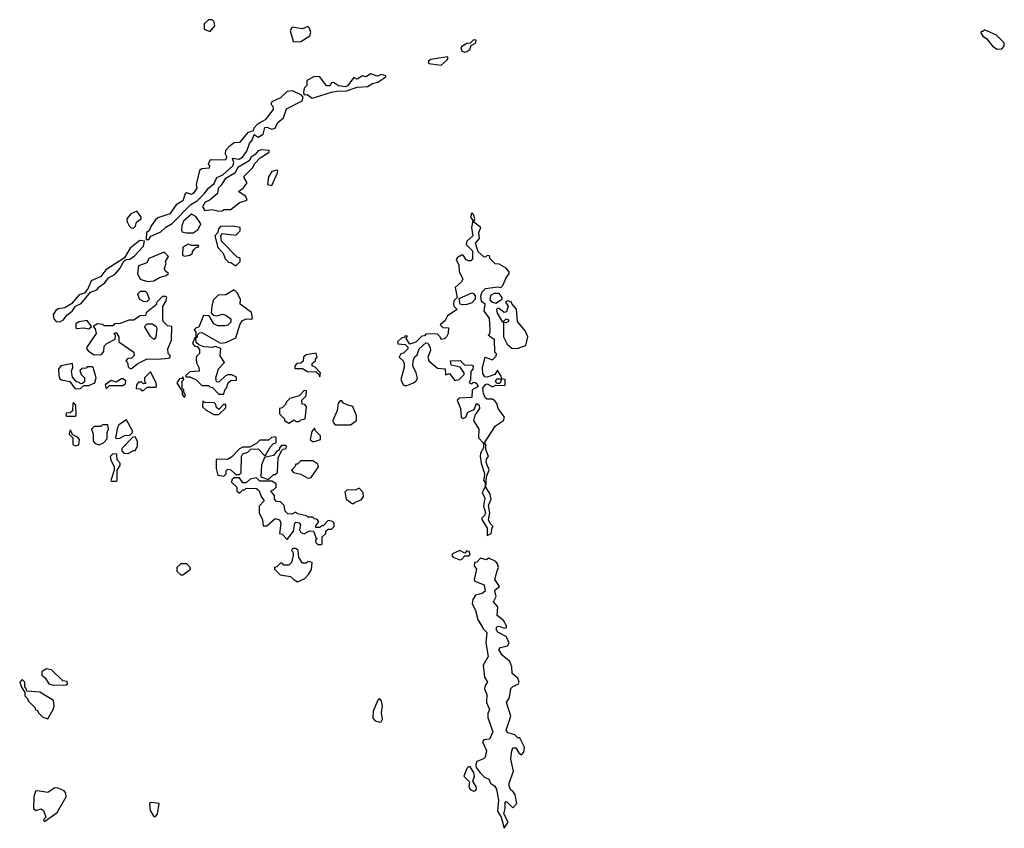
# Model space of a CAD drawing. Extents: x 2470790 to 2659118, y 702284 to 849036.
# Tile 125 of 154: x 2637150 to 2642910, y 719770 to 724500. Entities that reach past the tile are written whole.
import ezdxf

# ---------------------------------------------------------------- set-up
doc = ezdxf.new("R2010")
doc.units = 0

msp = doc.modelspace()

# ---------------------------------------------------------------- linework, layer by layer
at = {"layer": '0CON10XD'}
for points in [[(2638265, 724430), (2638292.5, 724465), (2638288.3, 724488.3), (2638275, 724500), (2638255, 724500), (2638230, 724475), (2638230, 724445), (2638265, 724430)], [(2638755, 724370), (2638795, 724372.5), (2638847.5, 724405), (2638852.5, 724425), (2638845, 724450), (2638835, 724460), (2638805, 724446.7), (2638743, 724457), (2638732.5, 724435), (2638750, 724375), (2638755, 724370)], [(2642868.3, 724328.3), (2642895, 724330), (2642910, 724345), (2642910, 724365), (2642865, 724410), (2642795, 724440), (2642785, 724430), (2642775, 724430), (2642773, 724423), (2642783.6, 724403.6), (2642805, 724390), (2642840, 724345), (2642868.3, 724328.3)], [(2639755, 724310), (2639765, 724313.8), (2639783.3, 724325), (2639791.7, 724348.3), (2639819.4, 724365), (2639821.2, 724381.2), (2639805, 724382.9), (2639785, 724362.5), (2639765, 724360), (2639737, 724343), (2639731.2, 724335), (2639735.9, 724315.9), (2639755, 724310)], [(2639615, 724233.8), (2639650, 724265), (2639657.5, 724275), (2639652.5, 724282.5), (2639555, 724266.2), (2639540, 724255), (2639543.9, 724243.9), (2639615, 724233.8)], [(2638860.7, 724040.7), (2638875, 724044), (2638975, 724076), (2639015, 724084), (2639055, 724081.2), (2639125, 724106.2), (2639185, 724110), (2639214.1, 724125.9), (2639245, 724133.8), (2639292.5, 724165), (2639291.7, 724171.7), (2639265, 724180), (2639245, 724170), (2639235, 724171.2), (2639205, 724183.1), (2639175, 724166.2), (2639155, 724170.8), (2639125, 724152), (2639105, 724161.2), (2639067.5, 724112.5), (2639055, 724108), (2639015, 724113.3), (2638985, 724132.5), (2638975, 724130), (2638965, 724113.3), (2638945, 724112.5), (2638906.1, 724166.1), (2638875, 724167.5), (2638830, 724145), (2638830, 724115), (2638815, 724100), (2638810, 724075), (2638815, 724060), (2638831.7, 724061.7), (2638860.7, 724040.7)], [(2637905, 723213.3), (2637916.4, 723233.6), (2637975, 723258.8), (2638005, 723286), (2638041.9, 723308.1), (2638151.3, 723418.7), (2638188.8, 723441.2), (2638229.5, 723480.5), (2638255, 723513.8), (2638287.8, 723542.2), (2638302.5, 723577.5), (2638337.5, 723592.5), (2638397.5, 723645), (2638402.5, 723665), (2638395, 723690), (2638433.8, 723683.8), (2638453.8, 723695), (2638479.7, 723730.3), (2638493.8, 723775), (2638510, 723795), (2638521.7, 723828.3), (2638545, 723812.5), (2638575, 723830), (2638585, 723870), (2638595, 723872), (2638625, 723858.8), (2638644.1, 723865.9), (2638660.8, 723899.2), (2638693.8, 723925), (2638710.7, 723979.3), (2638803.3, 724025), (2638807.5, 724047.5), (2638798.3, 724058.3), (2638745, 724083.3), (2638715, 724080), (2638675, 724043.3), (2638625, 724020), (2638620, 724005), (2638630, 723995), (2638632.5, 723975), (2638586.7, 723915), (2638540.7, 723889.3), (2638520, 723865), (2638515, 723850), (2638482.3, 723837.7), (2638435, 723782.5), (2638405, 723780), (2638373.6, 723756.4), (2638353.3, 723735), (2638352.5, 723715), (2638362.5, 723695), (2638352.5, 723677.5), (2638265, 723680), (2638252.5, 723655), (2638260, 723645), (2638258.3, 723631.7), (2638215, 723627.5), (2638201.7, 723618.3), (2638182.5, 723535), (2638186.2, 723515), (2638166, 723485), (2638155, 723478), (2638125, 723486.7), (2638118, 723482), (2638105, 723440), (2638065, 723417.5), (2638027.5, 723365), (2637958.3, 723341.7), (2637945, 723330), (2637920, 723295), (2637907.5, 723265), (2637892.5, 723255), (2637890, 723215), (2637905, 723213.3)], [(2638315, 723380), (2638335, 723382.5), (2638345, 723390), (2638385, 723390), (2638435, 723430), (2638480, 723445), (2638472.5, 723465), (2638430, 723495), (2638456.4, 723513.6), (2638480, 723545), (2638462.5, 723575), (2638462.5, 723585), (2638513.3, 723635), (2638523.6, 723656.4), (2638557.3, 723692.7), (2638610, 723725), (2638610, 723735), (2638565, 723739.2), (2638545, 723733.8), (2638527.9, 723712.1), (2638504.3, 723695.7), (2638493.3, 723675), (2638426.7, 723635), (2638407.7, 723602.3), (2638351.1, 723568.9), (2638328.8, 723531.2), (2638311.2, 723515), (2638307.4, 723482.6), (2638263.6, 723446.4), (2638235, 723432.5), (2638220, 723405), (2638233, 723383), (2638275, 723388.8), (2638315, 723380)], [(2638625, 723530), (2638657.5, 723605), (2638660, 723615), (2638655, 723620), (2638625, 723612.5), (2638605, 723580), (2638600, 723535), (2638625, 723530)], [(2637815, 723280), (2637827, 723293), (2637833.6, 723316.4), (2637860, 723335), (2637860, 723345), (2637835, 723380), (2637800, 723365), (2637777.5, 723335), (2637778.3, 723318.3), (2637790, 723295), (2637801.7, 723281.7), (2637815, 723280)], [(2638165, 723253.3), (2638195, 723273.3), (2638208.8, 723305), (2638179.7, 723349.7), (2638155, 723362), (2638107.8, 723322.2), (2638098, 723295), (2638097, 723267), (2638100, 723260), (2638123.6, 723253.6), (2638165, 723253.3)], [(2639885, 721482.5), (2639907.5, 721495), (2639913, 721527), (2639920, 721535), (2639902.5, 721552.5), (2639892, 721575), (2639900, 721615), (2639892.3, 721657.7), (2639907.5, 721695), (2639902.5, 721725), (2639876.7, 721765), (2639880, 721825), (2639896.7, 721866.7), (2639879.3, 721909.3), (2639880, 721930), (2639892.5, 721945), (2639877.5, 721985), (2639877.5, 722015), (2639870, 722025), (2639932.5, 722125), (2639980, 722155), (2639986, 722175), (2639948.8, 722225), (2639941.2, 722255), (2639930, 722270), (2639915, 722280), (2639885, 722280), (2639875, 722286.7), (2639862.5, 722312.5), (2639860, 722345), (2639875, 722366.7), (2639885, 722370), (2639915, 722353.3), (2639935, 722362.5), (2639985, 722360), (2639990, 722365), (2639990, 722395), (2639970, 722400), (2639958.3, 722371.7), (2639941.7, 722371.7), (2639933.3, 722385), (2639940.7, 722399.3), (2639970, 722400), (2639967.5, 722415), (2639945, 722450), (2639930, 722425), (2639885, 722408), (2639871.1, 722411.1), (2639859.6, 722429.6), (2639857.3, 722465), (2639873.3, 722525), (2639915, 722510), (2639938.3, 722531.7), (2639940, 722545), (2639930, 722555), (2639927, 722627), (2639890, 722655), (2639900, 722665), (2639902.5, 722685), (2639897.5, 722755), (2639867.5, 722795), (2639872.5, 722835), (2639852.3, 722852.3), (2639846.7, 722885), (2639855, 722907.5), (2639875, 722927.5), (2639945, 722936.7), (2639965, 722932.5), (2639976.7, 722945), (2639995, 722990), (2640012.5, 723015), (2640012.5, 723025), (2639995, 723046.7), (2639955, 723070), (2639931.7, 723071.7), (2639901.7, 723101.7), (2639898.3, 723118.3), (2639885, 723120), (2639875, 723110), (2639865, 723112.5), (2639831.7, 723141.7), (2639816.4, 723193.6), (2639840, 723220), (2639836, 723255), (2639848, 723285), (2639807.5, 723315), (2639812.5, 723335), (2639805, 723360), (2639795, 723370), (2639787.5, 723345), (2639800, 723325), (2639793.3, 723285), (2639800, 723235), (2639766.7, 723205), (2639762.5, 723185), (2639798.6, 723148.6), (2639799.3, 723100.7), (2639790, 723090), (2639775, 723089.2), (2639761.2, 723095), (2639745, 723123.3), (2639735, 723123.3), (2639710.4, 723109.5), (2639703.3, 723096.7), (2639718.1, 723065), (2639720, 723025), (2639743.3, 722985), (2639735, 722967.5), (2639697, 722933), (2639710, 722875), (2639690, 722855), (2639687.5, 722835), (2639690, 722825), (2639710, 722805), (2639652, 722768), (2639638.8, 722741.2), (2639610, 722715), (2639625, 722700), (2639658.3, 722698.3), (2639657.5, 722665), (2639647.5, 722645), (2639635, 722632.5), (2639615, 722630), (2639610, 722645), (2639591.7, 722661.7), (2639525, 722660), (2639518.3, 722651.7), (2639501.7, 722648.3), (2639467, 722613), (2639432.5, 722602.5), (2639410, 722635), (2639418.3, 722648.3), (2639405, 722650), (2639398.3, 722641.7), (2639385, 722640), (2639360, 722615), (2639363, 722603), (2639405, 722600), (2639420, 722585), (2639420, 722575), (2639395, 722550), (2639380, 722545), (2639370, 722525), (2639392.5, 722505), (2639399.3, 722489.3), (2639400, 722465), (2639380, 722395), (2639392.5, 722365), (2639400.7, 722360.7), (2639415, 722360), (2639453.6, 722376.4), (2639467.5, 722385), (2639477, 722403), (2639470, 722435), (2639450, 722475), (2639452.5, 722505), (2639460, 722525), (2639475, 722540), (2639487.5, 722575), (2639525, 722610), (2639538.3, 722608.3), (2639551.7, 722581.7), (2639552.5, 722565), (2639537.5, 722525), (2639543.6, 722503.6), (2639595, 722462.5), (2639638.3, 722458.3), (2639641.7, 722421.7), (2639665, 722430), (2639695, 722390), (2639720, 722395), (2639750, 722425), (2639750, 722435), (2639727, 722467), (2639675, 722480), (2639670, 722505), (2639726.4, 722506.4), (2639751.2, 722481.2), (2639795, 722480), (2639802.5, 722475), (2639800, 722455), (2639788.3, 722441.7), (2639787.5, 722395), (2639780, 722375), (2639795, 722370), (2639805, 722380), (2639815, 722377.5), (2639825, 722372.5), (2639831.2, 722355), (2639796.7, 722335), (2639795, 722290), (2639723.3, 722286.7), (2639710, 722275), (2639728.8, 722225), (2639733.3, 722175), (2639745, 722167.5), (2639760, 722175), (2639772.5, 722205), (2639809.4, 722220.6), (2639822.5, 722255), (2639837.5, 722245), (2639840, 722225), (2639812.4, 722187.6), (2639805.7, 722155.7), (2639836.7, 722105), (2639833.3, 722055), (2639863, 722023), (2639863.3, 721995), (2639846.2, 721965), (2639844, 721945), (2639848.8, 721905), (2639868.8, 721845), (2639867, 721823), (2639863.3, 721805), (2639872.5, 721792.5), (2639873.3, 721766.7), (2639856.2, 721735), (2639870.8, 721700.8), (2639864.2, 721655), (2639874.2, 721615), (2639869.4, 721600.6), (2639853.8, 721585), (2639853.9, 721576.1), (2639884, 721525), (2639885, 721482.5)], [(2638415, 723060), (2638440, 723085), (2638440, 723105), (2638421.7, 723111.7), (2638330, 723205), (2638327.5, 723235), (2638335, 723250), (2638415, 723240), (2638440, 723265), (2638440, 723285), (2638395, 723292.5), (2638325, 723290), (2638313, 723277), (2638310, 723255), (2638292.5, 723235), (2638308.3, 723168.3), (2638340, 723135), (2638351.7, 723101.7), (2638371.7, 723081.7), (2638385, 723080), (2638415, 723060)], [(2637385, 722733.1), (2637406.4, 722743.6), (2637425, 722772), (2637456.2, 722795), (2637476, 722824), (2637509.8, 722840.2), (2637563.6, 722906.4), (2637600.9, 722919.1), (2637615, 722938), (2637648.7, 722961.3), (2637670, 722990), (2637707.6, 723012.4), (2637735.6, 723044.4), (2637760.7, 723089.3), (2637772.5, 723097.5), (2637795, 723100), (2637821.2, 723118.8), (2637874, 723175), (2637880, 723205), (2637855, 723208.8), (2637845, 723203.3), (2637796.1, 723163.9), (2637763, 723107), (2637653.6, 723036.4), (2637625, 722997.5), (2637568.3, 722971.7), (2637550.7, 722929.3), (2637529.3, 722900.7), (2637498.8, 722891.2), (2637453, 722837), (2637415, 722813.8), (2637375, 722808.8), (2637361.4, 722798.6), (2637346.7, 722775), (2637349.6, 722749.5), (2637364.3, 722734.3), (2637385, 722733.1)], [(2638115, 723117.5), (2638145, 723122.5), (2638160, 723135), (2638160, 723145), (2638171.7, 723158.3), (2638181.7, 723168.3), (2638195, 723170), (2638198.3, 723178.3), (2638155, 723180), (2638135, 723187.5), (2638105, 723170), (2638101.7, 723121.7), (2638115, 723117.5)], [(2637898.3, 722968.3), (2637935, 722972.5), (2637968.3, 722991.7), (2638007, 723003), (2638020, 723015), (2638001.7, 723031.7), (2637997.5, 723045), (2638007.5, 723075), (2638003.6, 723086.4), (2638020, 723115), (2637995, 723140), (2637906.4, 723103.6), (2637893, 723077), (2637845, 723060), (2637840, 723015), (2637855, 722982.5), (2637898.3, 722968.3)], [(2637805, 722460), (2637841.7, 722488.3), (2637895, 722516.7), (2637955, 722513.3), (2638025, 722520), (2638030, 722525), (2638030, 722535), (2638018.3, 722548.3), (2638017.5, 722575), (2638037.5, 722625), (2638040, 722705), (2638015, 722710), (2637991.7, 722731.7), (2637987.5, 722745), (2637988.3, 722821.7), (2638006.7, 722855), (2638010, 722875), (2638005, 722880), (2637985, 722880), (2637951.7, 722848.3), (2637948.3, 722831.7), (2637890, 722785), (2637885, 722770), (2637855, 722767.5), (2637817, 722743), (2637788.3, 722741.7), (2637737, 722723), (2637705, 722720), (2637695, 722710), (2637645, 722710), (2637637, 722717), (2637605, 722720), (2637580, 722705), (2637591.7, 722691.7), (2637597.5, 722665), (2637542.5, 722585), (2637540, 722575), (2637551.7, 722561.7), (2637585, 722540), (2637628.3, 722541.7), (2637641.7, 722558.3), (2637645, 722590), (2637660, 722605), (2637708.3, 722631.7), (2637710, 722655), (2637700, 722665), (2637715, 722670), (2637730, 722645), (2637730, 722615), (2637817.5, 722555), (2637820, 722535), (2637805, 722520), (2637781.7, 722518.3), (2637770, 722505), (2637780, 722495), (2637785, 722470), (2637795, 722460), (2637805, 722460)], [(2637895, 722852.5), (2637910, 722865), (2637895, 722900), (2637885, 722910), (2637855, 722910), (2637840, 722895), (2637850, 722865), (2637873, 722853), (2637895, 722852.5)], [(2638325, 722607.5), (2638355, 722612.5), (2638415, 722640), (2638437.5, 722715), (2638450.7, 722739.3), (2638475, 722750), (2638505, 722747.5), (2638512.5, 722755), (2638506.4, 722786.4), (2638440, 722835), (2638442.5, 722865), (2638423, 722903), (2638405, 722920), (2638355, 722890), (2638311.7, 722888.3), (2638281.2, 722858.8), (2638273.3, 722825), (2638270, 722785), (2638281.7, 722771.7), (2638305, 722767.5), (2638335, 722777.5), (2638355, 722772.5), (2638385, 722750), (2638385, 722730), (2638367, 722713), (2638351.7, 722708.3), (2638308.3, 722708.3), (2638285, 722720), (2638258.3, 722768.3), (2638225, 722770), (2638198.3, 722701.7), (2638181.7, 722698.3), (2638170, 722685), (2638180, 722675), (2638180, 722640), (2638190, 722645), (2638191.7, 722658.3), (2638201.7, 722668.3), (2638215, 722670), (2638325, 722607.5)], [(2639741.2, 722831.2), (2639726.7, 722836.7), (2639721.7, 722868.3), (2639795, 722902.5), (2639805, 722897.5), (2639813.8, 722885), (2639813.8, 722865), (2639795, 722843.8), (2639765, 722834), (2639741.2, 722831.2)], [(2639935, 722842.5), (2639972.5, 722865), (2639973.3, 722875), (2639955, 722897.5), (2639925, 722897.5), (2639903.8, 722886.2), (2639901.2, 722861.2), (2639915, 722847.5), (2639935, 722842.5)], [(2640065, 722577.5), (2640075, 722582.5), (2640110, 722595), (2640123.3, 722645), (2640108.8, 722678.8), (2640062.5, 722735), (2640057, 722807), (2640030, 722835), (2640025, 722850), (2640003.6, 722856.4), (2639992.5, 722847.5), (2640007.5, 722825), (2639998, 722792), (2639985, 722786.7), (2639955, 722810), (2639945, 722810), (2639940, 722805), (2639943, 722783), (2639975, 722730), (2639995, 722750), (2640010, 722745), (2640010, 722735), (2639995, 722727.5), (2639980, 722730), (2639980, 722645), (2640001.7, 722601.7), (2640028.3, 722578.3), (2640065, 722577.5)], [(2637555, 722692.5), (2637570, 722705), (2637545, 722740), (2637495, 722732.5), (2637478.3, 722721.7), (2637478.3, 722698.3), (2637483.6, 722693.6), (2637525, 722697.5), (2637555, 722692.5)], [(2637935, 722630), (2637915, 722647.5), (2637880, 722705), (2637895, 722720), (2637925, 722720), (2637946.7, 722706.7), (2637952.5, 722695), (2637947, 722643), (2637935, 722630)], [(2638345, 722310), (2638350, 722335), (2638360, 722345), (2638370, 722375), (2638385, 722390), (2638418.3, 722391.7), (2638418.3, 722408.3), (2638391.7, 722421.7), (2638368.3, 722421.7), (2638353.6, 722416.4), (2638315, 722380), (2638301.7, 722381.7), (2638297.5, 722405), (2638312.3, 722457.7), (2638347.5, 722495), (2638323.6, 722533.6), (2638327, 722577), (2638295, 722587.5), (2638275, 722583.3), (2638227, 722587), (2638198.3, 722598.3), (2638181.7, 722611.7), (2638180, 722640), (2638175, 722640), (2638160, 722605), (2638175, 722590), (2638188.3, 722588.3), (2638201.7, 722571.7), (2638201.7, 722548.3), (2638185, 722530), (2638182.5, 722515), (2638183.6, 722493.6), (2638197.5, 722465), (2638200, 722445), (2638145, 722440), (2638121.7, 722418.3), (2638121.7, 722411.7), (2638145, 722410), (2638182.5, 722392.5), (2638215, 722360), (2638255, 722360), (2638261.7, 722351.7), (2638278.3, 722348.3), (2638315, 722310), (2638345, 722310)], [(2638905, 722410), (2638910, 722435), (2638878.3, 722468.3), (2638860, 722475), (2638861.7, 722488.3), (2638880, 722505), (2638880, 722515), (2638890, 722525), (2638885, 722550), (2638825, 722540), (2638810, 722525), (2638808.3, 722501.7), (2638795, 722490), (2638771.7, 722488.3), (2638760, 722475), (2638760, 722460), (2638805, 722460), (2638833, 722443), (2638885, 722440), (2638898.3, 722428.3), (2638905, 722410)], [(2637475, 722340), (2637505, 722342.5), (2637525, 722360), (2637555, 722360), (2637590, 722375), (2637597.5, 722405), (2637580, 722465), (2637575, 722470), (2637545, 722470), (2637538.3, 722461.7), (2637515, 722460), (2637501.7, 722448.3), (2637510, 722425), (2637530, 722405), (2637528.3, 722381.7), (2637518.3, 722371.7), (2637505, 722370), (2637498.3, 722378.3), (2637481.7, 722381.7), (2637458.3, 722408.3), (2637452.5, 722445), (2637460, 722465), (2637458.3, 722488.3), (2637390, 722475), (2637377.5, 722455), (2637378.3, 722418.3), (2637385, 722400), (2637395, 722392.5), (2637443, 722383), (2637475, 722340)], [(2637875, 722330), (2637895, 722350), (2637945, 722350), (2637950, 722355), (2637947.5, 722375), (2637915, 722440), (2637880, 722405), (2637880, 722385), (2637888.3, 722371.7), (2637875, 722370), (2637865, 722380), (2637845, 722380), (2637832.5, 722365), (2637831.7, 722341.7), (2637855, 722340), (2637861.7, 722331.7), (2637875, 722330)], [(2637655, 722340), (2637675, 722360), (2637755, 722360), (2637768.3, 722371.7), (2637770, 722385), (2637755, 722400), (2637745, 722400), (2637715, 722380), (2637685, 722390), (2637650, 722365), (2637655, 722340)], [(2638115, 722290), (2638120, 722305), (2638111.7, 722311.7), (2638110, 722335), (2638100, 722345), (2638100, 722385), (2638110, 722395), (2638105, 722410), (2638098.3, 722401.7), (2638085, 722400), (2638070, 722375), (2638100, 722325), (2638100, 722305), (2638115, 722290)], [(2638725, 722140), (2638755, 722160), (2638765, 722150), (2638785, 722150), (2638795, 722160), (2638820, 722165), (2638827.5, 722235), (2638818.3, 722248.3), (2638801.7, 722251.7), (2638800, 722275), (2638825, 722300), (2638828.3, 722328.3), (2638815, 722330), (2638785, 722300), (2638730, 722285), (2638710, 722265), (2638705, 722250), (2638685, 722230), (2638670, 722225), (2638670, 722195), (2638700, 722165), (2638700, 722155), (2638725, 722140)], [(2637475, 722180), (2637480, 722185), (2637477.5, 722245), (2637465, 722260), (2637460, 722255), (2637458.3, 722211.7), (2637445, 722200), (2637421.7, 722198.3), (2637420, 722185), (2637425, 722180), (2637475, 722180)], [(2638315, 722190), (2638355, 722230), (2638355, 722250), (2638341.7, 722248.3), (2638315, 722220), (2638301.7, 722231.7), (2638298.3, 722248.3), (2638288.3, 722258.3), (2638235, 722260), (2638221.7, 722268.3), (2638220, 722235), (2638240, 722215), (2638285, 722190), (2638315, 722190)], [(2639085, 722130), (2639120, 722155), (2639120, 722185), (2639101.7, 722231.7), (2639098.3, 722238.3), (2639065, 722247.5), (2639045, 722257.5), (2639035, 722270), (2639025, 722270), (2639013, 722257), (2639007, 722213), (2638982.5, 722155), (2638983, 722143), (2638995, 722130), (2639085, 722130)], [(2637715, 722050), (2637735, 722052.5), (2637765, 722067.5), (2637795, 722070), (2637810, 722085), (2637810, 722095), (2637775, 722160), (2637730.7, 722129.3), (2637722.5, 722115), (2637710, 722055), (2637715, 722050)], [(2637475, 722007.5), (2637495, 722012.5), (2637500, 722045), (2637488.3, 722058.3), (2637461.7, 722071.7), (2637445, 722100), (2637440, 722075), (2637460, 722055), (2637460, 722015), (2637475, 722007.5)], [(2637615, 722012.5), (2637640, 722025), (2637661.7, 722048.3), (2637662.5, 722085), (2637670, 722105), (2637665, 722130), (2637635, 722130), (2637625, 722120), (2637585, 722120), (2637570, 722105), (2637580, 722075), (2637580, 722035), (2637591.7, 722021.7), (2637615, 722012.5)], [(2638863, 722033), (2638875, 722033.3), (2638910, 722045), (2638910, 722065), (2638880, 722095), (2638875, 722110), (2638858.3, 722091.7), (2638850, 722045), (2638863, 722033)], [(2637785, 721962.5), (2637815, 721980), (2637825, 721980), (2637840, 722005), (2637840, 722035), (2637825, 722060), (2637811.7, 722058.3), (2637748.3, 721991.7), (2637748.3, 721978.3), (2637760, 721965), (2637785, 721962.5)], [(2638345, 721830), (2638357, 721843), (2638358.3, 721861.7), (2638368.3, 721871.7), (2638385, 721867.5), (2638415, 721840), (2638435, 721840), (2638445, 721850), (2638447.5, 721945), (2638455, 721960), (2638485, 721970), (2638501.7, 721988.3), (2638545, 721990), (2638581.7, 721951.7), (2638588.3, 721951.7), (2638615, 722000), (2638635, 722020), (2638650, 722025), (2638650, 722055), (2638645, 722060), (2638623, 722057), (2638605, 722040), (2638555, 722040), (2638535, 722020), (2638495, 722000), (2638455, 722000), (2638435, 721990), (2638389.3, 721940.7), (2638365, 721927.5), (2638305, 721930), (2638300, 721925), (2638300, 721875), (2638310, 721835), (2638345, 721830)], [(2637715, 721800), (2637720, 721805), (2637720, 721865), (2637737, 721893), (2637737.5, 721905), (2637720, 721925), (2637718.3, 721958.3), (2637695, 721960), (2637680, 721945), (2637682.5, 721925), (2637702.5, 721885), (2637702.5, 721865), (2637682.5, 721805), (2637685, 721800), (2637715, 721800)], [(2638605, 721810), (2638635, 721840), (2638645, 721840), (2638658.3, 721851.7), (2638663, 721937), (2638681.7, 721978.3), (2638691.7, 721988.3), (2638708.3, 721991.7), (2638710, 722005), (2638705, 722010), (2638681.7, 722008.3), (2638670, 721995), (2638668.3, 721981.7), (2638653.6, 721976.4), (2638635, 721950), (2638581.7, 721938.3), (2638563.6, 721896.4), (2638560, 721825), (2638605, 721810)], [(2638835, 721817.5), (2638855, 721822.5), (2638897.5, 721885), (2638895, 721900), (2638865, 721920), (2638795, 721920), (2638775, 721900), (2638765, 721900), (2638760, 721885), (2638740, 721865), (2638751.7, 721851.7), (2638795, 721842.5), (2638835, 721817.5)], [(2638915, 721430), (2638920, 721435), (2638920, 721475), (2638940, 721495), (2638941.7, 721508.3), (2638955, 721520), (2638975, 721520), (2638990, 721535), (2638990, 721555), (2638980, 721565), (2638955, 721570), (2638925, 721540), (2638915, 721540), (2638905, 721530), (2638885, 721530), (2638880, 721535), (2638900, 721565), (2638888.3, 721578.3), (2638875, 721580), (2638865, 721590), (2638835, 721590), (2638827, 721597), (2638775, 721610), (2638765, 721620), (2638742.5, 721607.5), (2638719.3, 721609.3), (2638702.5, 721625), (2638697.5, 721657.5), (2638688.3, 721668.3), (2638675, 721680), (2638651.7, 721681.7), (2638640, 721695), (2638640, 721715), (2638620, 721745), (2638635, 721750), (2638650, 721765), (2638650, 721785), (2638625, 721800), (2638555, 721800), (2638535, 721820), (2638498.3, 721811.7), (2638475, 721790), (2638455, 721790), (2638435, 721820), (2638405, 721820), (2638391.7, 721808.3), (2638390, 721795), (2638420, 721765), (2638420, 721745), (2638435, 721730), (2638455, 721750), (2638465, 721750), (2638475, 721760), (2638535, 721757.5), (2638550, 721745), (2638561.7, 721711.7), (2638580, 721685), (2638550, 721655), (2638550, 721615), (2638570, 721575), (2638575, 721540), (2638595, 721540), (2638645, 721582.5), (2638670, 721575), (2638677.5, 721555), (2638670, 721495), (2638685, 721490), (2638715, 721460), (2638751.7, 721508.3), (2638760, 721555), (2638765, 721560), (2638785, 721557.5), (2638792.5, 721545), (2638787.5, 721515), (2638795, 721500), (2638815, 721492.5), (2638845, 721510), (2638868.3, 721508.3), (2638881.7, 721471.7), (2638890, 721465), (2638880, 721455), (2638881.7, 721441.7), (2638895, 721430), (2638915, 721430)], [(2639105, 721670), (2639111.7, 721678.3), (2639148.3, 721691.7), (2639161.7, 721708.3), (2639160, 721735), (2639135, 721760), (2639111.7, 721748.3), (2639065, 721750), (2639053, 721737), (2639060, 721695), (2639095, 721670), (2639105, 721670)], [(2638775, 721212.5), (2638818.3, 721231.7), (2638840, 721255), (2638857, 721283), (2638860, 721325), (2638835, 721330), (2638825, 721320), (2638805, 721320), (2638782.5, 721355), (2638780, 721395), (2638765, 721407.5), (2638745, 721407.5), (2638740, 721395), (2638747, 721387), (2638750, 721365), (2638740, 721325), (2638725, 721310), (2638695, 721310), (2638685, 721320), (2638675, 721320), (2638655, 721300), (2638640, 721295), (2638640, 721285), (2638673, 721253), (2638735, 721242.5), (2638755, 721222.5), (2638775, 721212.5)], [(2639725, 721341.2), (2639735, 721343.3), (2639755, 721363.3), (2639775, 721363.3), (2639785, 721372.5), (2639779.6, 721389.5), (2639765, 721392.5), (2639755, 721380), (2639725, 721394.2), (2639682.5, 721375), (2639677.5, 721365), (2639686.4, 721356.4), (2639725, 721341.2)], [(2639985, 719770), (2640007.5, 719805), (2639982.5, 719855), (2639990, 719885), (2639990, 719925), (2640000, 719925), (2640035, 719890), (2640057.5, 719915), (2640048.8, 719965), (2640035, 719987.5), (2640024, 719994), (2640014, 720016), (2640013.8, 720035), (2640038, 720105), (2640023.8, 720175), (2640026.7, 720215), (2640035, 720240), (2640051.7, 720241.7), (2640070.7, 720210.7), (2640085, 720200), (2640100, 720215), (2640102.5, 720245), (2640075, 720300), (2640065, 720300), (2640047, 720317), (2640005, 720327.5), (2639996.7, 720345), (2640023.8, 720425), (2639998, 720505), (2640016.2, 720535), (2640023, 720587), (2640035, 720600), (2640066.4, 720613.6), (2640072.5, 720625), (2640065, 720647.5), (2640030, 720675), (2640028.8, 720715), (2640016.7, 720745), (2639972.3, 720782.3), (2639952.5, 720815), (2639962.3, 720827.7), (2640003, 720837), (2640012.5, 720855), (2639995, 720892.5), (2639947, 720917), (2639937.5, 720935), (2639942, 720948), (2639955, 720953.3), (2639985, 720940), (2639997.5, 720945), (2639997.5, 720955), (2639980, 720985), (2639943.3, 721015), (2639946.7, 721065), (2639921.2, 721095), (2639936.7, 721125), (2639928.8, 721155), (2639932, 721165), (2639957.5, 721185), (2639930, 721225), (2639943.9, 721276.1), (2639951.2, 721295), (2639945, 721317.5), (2639935, 721330), (2639895, 721350), (2639878.8, 721341.2), (2639845, 721350), (2639825, 721327.5), (2639810, 721325), (2639808.8, 721305), (2639822.5, 721285), (2639809.2, 721225), (2639812, 721215), (2639866.7, 721195), (2639873.6, 721156.4), (2639855.8, 721144.2), (2639817, 721133), (2639801.2, 721108.8), (2639796.2, 721085), (2639816.7, 721045), (2639830.6, 720990.6), (2639863.9, 720933.9), (2639882.5, 720915), (2639876.2, 720855), (2639891.2, 720775), (2639861.2, 720725), (2639870, 720655), (2639887.5, 720625), (2639872.5, 720605), (2639870, 720585), (2639883, 720553), (2639880, 720505), (2639897.5, 720465), (2639888.3, 720441.7), (2639888.3, 720418.3), (2639917.5, 720335), (2639898.3, 720291.7), (2639865, 720287.5), (2639857.5, 720275), (2639880, 720225), (2639873.6, 720186.4), (2639863.6, 720176.4), (2639825, 720160), (2639817.5, 720145), (2639820, 720125), (2639844.1, 720094.1), (2639869.3, 720069.3), (2639895, 720057.5), (2639903.3, 720035), (2639927.9, 720017.9), (2639938.7, 719998.7), (2639950.8, 719935), (2639945, 719870), (2639967.5, 719835), (2639985, 719770)], [(2638105, 721252.5), (2638150, 721285), (2638145, 721300), (2638127, 721317), (2638093, 721317), (2638070, 721295), (2638070, 721275), (2638093, 721253), (2638105, 721252.5)], [(2637345, 720607.5), (2637425, 720610), (2637430, 720615), (2637428.3, 720628.3), (2637401.7, 720631.7), (2637337, 720697), (2637305, 720702.5), (2637280, 720685), (2637280, 720665), (2637299.3, 720649.3), (2637320, 720615), (2637345, 720607.5)], [(2637315, 720410), (2637346.7, 720465), (2637352.5, 720485), (2637348.3, 720518.3), (2637267, 720567), (2637191.7, 720571.7), (2637188.3, 720588.3), (2637180, 720595), (2637180, 720625), (2637165, 720640), (2637150, 720625), (2637160, 720595), (2637180, 720565), (2637180, 720545), (2637195, 720530), (2637200, 720515), (2637240, 720475), (2637240, 720465), (2637255, 720460), (2637260, 720445), (2637285, 720420), (2637315, 720410)], [(2639255, 720390), (2639265, 720392.5), (2639271.7, 720408.3), (2639265.8, 720445), (2639272, 720485), (2639266.2, 720515), (2639255, 720530), (2639245, 720520), (2639217.5, 720455), (2639216.7, 720415), (2639229.3, 720399.3), (2639255, 720390)], [(2639805, 719987.5), (2639815, 719990), (2639821.7, 719998.3), (2639820, 720015), (2639800, 720045), (2639810, 720075), (2639806.4, 720096.4), (2639785, 720130), (2639775, 720130), (2639765, 720120), (2639747.5, 720075), (2639781.7, 720041.7), (2639776.7, 720015), (2639785, 719997.5), (2639805, 719987.5)], [(2637295, 719810), (2637368.3, 719861.7), (2637422.5, 719955), (2637420, 719975), (2637409.2, 719989.2), (2637375, 720004.2), (2637355, 720006), (2637315, 719979.2), (2637255, 719990), (2637243.3, 719986.7), (2637232.5, 719955), (2637230, 719885), (2637243.8, 719873.8), (2637275, 719883.3), (2637290, 719875), (2637302.5, 719835), (2637292.5, 719825), (2637290, 719815), (2637295, 719810)], [(2637945, 719840), (2637956.7, 719853.3), (2637966.7, 719915), (2637918.3, 719921.7), (2637910, 719915), (2637912.5, 719875), (2637935, 719840), (2637945, 719840)]]:
    msp.add_lwpolyline(points, dxfattribs=at)

doc.saveas('drawing.dxf')
